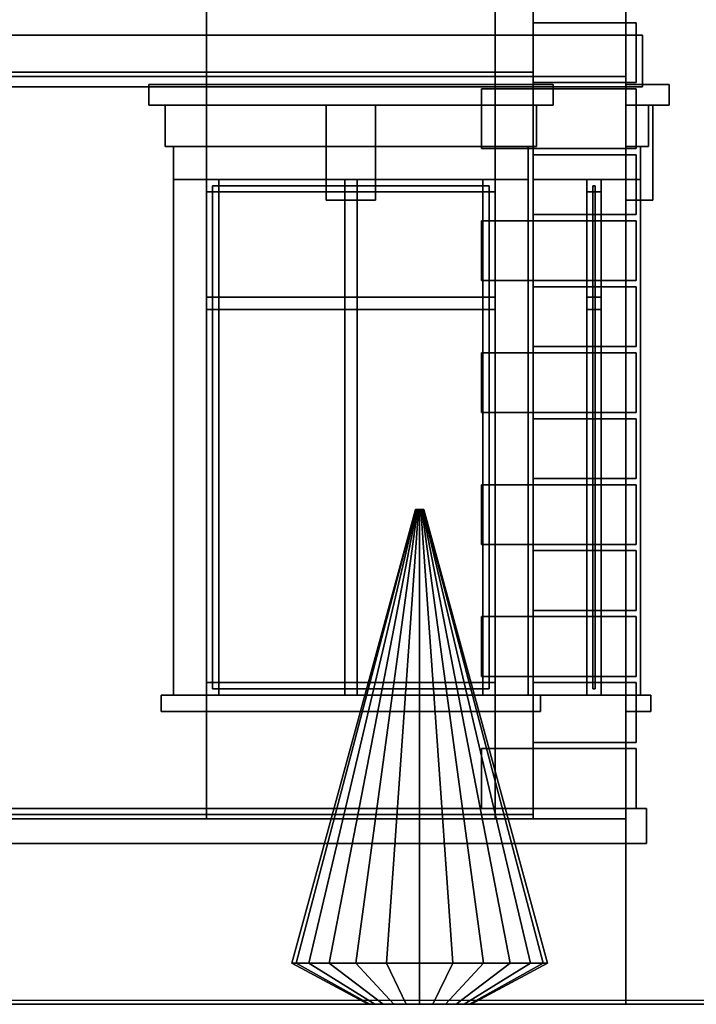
# Model space of a CAD drawing. Header units: metres. Extents: x 1.5 to 35.5, y 0 to 14.7.
# Tile 57 of 60: x 27.1 to 30.3, y 0 to 4.8. Entities that reach past the tile are written whole.
import ezdxf

# ---------------------------------------------------------------- set-up
doc = ezdxf.new("R2010")
doc.units = ezdxf.units.M
for name, color, linetype in [('FRAME', 8, 'Continuous'), ('GLASS', 5, 'Continuous'), ('GRAVEL', 8, 'Continuous'), ('GROUND', 8, 'Continuous'), ('HEDGE', 8, 'Continuous'), ('INTERIOR_FLOOR', 8, 'Continuous'), ('INTERIOR_WALL', 8, 'Continuous'), ('PLASTER', 8, 'Continuous'), ('RUSTIC', 8, 'Continuous'), ('STUCCO', 8, 'Continuous')]:
    doc.layers.add(name, color=color, linetype=linetype)

msp = doc.modelspace()

# ---------------------------------------------------------------- linework, layer by layer
at = {"layer": 'FRAME'}
for points in [[(29.3667, 3.94), (27.9667, 3.94), (27.9667, 4), (29.3667, 4)], [(28.0267, 1.5), (27.9667, 1.5), (27.9667, 4), (28.0267, 4)], [(27.9667, 3.94), (29.3667, 3.94), (29.3667, 4), (27.9667, 4)], [(27.9667, 1.5), (28.0267, 1.5), (28.0267, 4), (27.9667, 4)], [(29.3667, 3.94), (27.9667, 3.94), (27.9667, 4), (29.3667, 4)], [(28.0267, 1.5), (27.9667, 1.5), (27.9667, 4), (28.0267, 4)], [(27.9667, 3.94), (29.3667, 3.94), (29.3667, 4), (27.9667, 4)], [(27.9667, 1.5), (28.0267, 1.5), (28.0267, 4), (27.9667, 4)], [(28.6967, 1.5), (28.6367, 1.5), (28.6367, 4), (28.6967, 4)], [(28.6367, 1.5), (28.6967, 1.5), (28.6967, 4), (28.6367, 4)], [(28.6967, 1.5), (28.6367, 1.5), (28.6367, 4), (28.6967, 4)], [(28.6367, 1.5), (28.6967, 1.5), (28.6967, 4), (28.6367, 4)], [(29.3667, 1.5), (29.3067, 1.5), (29.3067, 4), (29.3667, 4)], [(29.3067, 1.5), (29.3667, 1.5), (29.3667, 4), (29.3067, 4)], [(29.3667, 1.5), (29.3067, 1.5), (29.3067, 4), (29.3667, 4)], [(29.3067, 1.5), (29.3667, 1.5), (29.3667, 4), (29.3067, 4)], [(29.88, 3.94), (29.81, 3.94), (29.81, 4), (29.88, 4)], [(29.88, 1.5), (29.81, 1.5), (29.81, 4), (29.88, 4)], [(29.81, 1.5), (29.88, 1.5), (29.88, 4), (29.81, 4)], [(29.88, 1.5), (29.81, 1.5), (29.81, 4), (29.88, 4)], [(29.81, 1.5), (29.88, 1.5), (29.88, 4), (29.81, 4)], [(29.88, 1.5), (29.81, 1.5), (29.81, 4), (29.88, 4)], [(29.81, 3.94), (29.88, 3.94), (29.88, 4), (29.81, 4)], [(29.81, 1.5), (29.88, 1.5), (29.88, 4), (29.81, 4)], [(29.88, 3.94), (29.81, 3.94), (29.81, 4), (29.88, 4)], [(29.88, 1.5), (29.81, 1.5), (29.81, 4), (29.88, 4)], [(29.81, 1.5), (29.88, 1.5), (29.88, 4), (29.81, 4)], [(29.88, 1.5), (29.81, 1.5), (29.81, 4), (29.88, 4)], [(29.81, 1.5), (29.88, 1.5), (29.88, 4), (29.81, 4)], [(29.88, 1.5), (29.81, 1.5), (29.81, 4), (29.88, 4)], [(29.81, 3.94), (29.88, 3.94), (29.88, 4), (29.81, 4)], [(29.81, 1.5), (29.88, 1.5), (29.88, 4), (29.81, 4)], [(29.88, 3.94), (29.81, 3.94), (29.81, 4), (29.88, 4)], [(29.88, 1.5), (29.81, 1.5), (29.81, 4), (29.88, 4)], [(29.81, 1.5), (29.88, 1.5), (29.88, 4), (29.81, 4)], [(29.88, 1.5), (29.81, 1.5), (29.81, 4), (29.88, 4)], [(29.81, 1.5), (29.88, 1.5), (29.88, 4), (29.81, 4)], [(29.88, 1.5), (29.81, 1.5), (29.81, 4), (29.88, 4)], [(29.81, 3.94), (29.88, 3.94), (29.88, 4), (29.81, 4)], [(29.81, 1.5), (29.88, 1.5), (29.88, 4), (29.81, 4)], [(29.88, 3.94), (29.81, 3.94), (29.81, 4), (29.88, 4)], [(29.88, 1.5), (29.81, 1.5), (29.81, 4), (29.88, 4)], [(29.81, 1.5), (29.88, 1.5), (29.88, 4), (29.81, 4)], [(29.88, 1.5), (29.81, 1.5), (29.81, 4), (29.88, 4)], [(29.81, 1.5), (29.88, 1.5), (29.88, 4), (29.81, 4)], [(29.88, 1.5), (29.81, 1.5), (29.81, 4), (29.88, 4)], [(29.81, 3.94), (29.88, 3.94), (29.88, 4), (29.81, 4)], [(29.81, 1.5), (29.88, 1.5), (29.88, 4), (29.81, 4)], [(29.3667, 3.37), (27.9667, 3.37), (27.9667, 3.43), (29.3667, 3.43)], [(27.9667, 3.37), (29.3667, 3.37), (29.3667, 3.43), (27.9667, 3.43)], [(29.3667, 3.37), (27.9667, 3.37), (27.9667, 3.43), (29.3667, 3.43)], [(27.9667, 3.37), (29.3667, 3.37), (29.3667, 3.43), (27.9667, 3.43)], [(29.88, 3.37), (29.81, 3.37), (29.81, 3.43), (29.88, 3.43)], [(29.81, 3.37), (29.88, 3.37), (29.88, 3.43), (29.81, 3.43)], [(29.88, 3.37), (29.81, 3.37), (29.81, 3.43), (29.88, 3.43)], [(29.81, 3.37), (29.88, 3.37), (29.88, 3.43), (29.81, 3.43)], [(29.88, 3.37), (29.81, 3.37), (29.81, 3.43), (29.88, 3.43)], [(29.81, 3.37), (29.88, 3.37), (29.88, 3.43), (29.81, 3.43)], [(29.88, 3.37), (29.81, 3.37), (29.81, 3.43), (29.88, 3.43)], [(29.81, 3.37), (29.88, 3.37), (29.88, 3.43), (29.81, 3.43)], [(29.3667, 1.5), (27.9667, 1.5), (27.9667, 1.56), (29.3667, 1.56)], [(27.9667, 1.5), (29.3667, 1.5), (29.3667, 1.56), (27.9667, 1.56)], [(29.3667, 1.5), (27.9667, 1.5), (27.9667, 1.56), (29.3667, 1.56)], [(27.9667, 1.5), (29.3667, 1.5), (29.3667, 1.56), (27.9667, 1.56)], [(29.88, 1.5), (29.81, 1.5), (29.81, 1.56), (29.88, 1.56)], [(29.81, 1.5), (29.88, 1.5), (29.88, 1.56), (29.81, 1.56)], [(29.88, 1.5), (29.81, 1.5), (29.81, 1.56), (29.88, 1.56)], [(29.81, 1.5), (29.88, 1.5), (29.88, 1.56), (29.81, 1.56)], [(29.88, 1.5), (29.81, 1.5), (29.81, 1.56), (29.88, 1.56)], [(29.81, 1.5), (29.88, 1.5), (29.88, 1.56), (29.81, 1.56)], [(29.88, 1.5), (29.81, 1.5), (29.81, 1.56), (29.88, 1.56)], [(29.81, 1.5), (29.88, 1.5), (29.88, 1.56), (29.81, 1.56)]]:
    msp.add_lwpolyline(points, close=True, dxfattribs=at)
at = {"layer": 'GLASS'}
for points in [[(29.3367, 1.53), (27.9967, 1.53), (27.9967, 3.97), (29.3367, 3.97)], [(27.9967, 1.53), (29.3367, 1.53), (29.3367, 3.97), (27.9967, 3.97)], [(29.3367, 1.53), (27.9967, 1.53), (27.9967, 3.97), (29.3367, 3.97)], [(27.9967, 1.53), (29.3367, 1.53), (29.3367, 3.97), (27.9967, 3.97)], [(29.851, 1.53), (29.839, 1.53), (29.839, 3.97), (29.851, 3.97)], [(29.839, 1.53), (29.851, 1.53), (29.851, 3.97), (29.839, 3.97)], [(29.851, 1.53), (29.839, 1.53), (29.839, 3.97), (29.851, 3.97)], [(29.839, 1.53), (29.851, 1.53), (29.851, 3.97), (29.839, 3.97)], [(29.851, 1.53), (29.839, 1.53), (29.839, 3.97), (29.851, 3.97)], [(29.839, 1.53), (29.851, 1.53), (29.851, 3.97), (29.839, 3.97)], [(29.851, 1.53), (29.839, 1.53), (29.839, 3.97), (29.851, 3.97)], [(29.839, 1.53), (29.851, 1.53), (29.851, 3.97), (29.839, 3.97)]]:
    msp.add_lwpolyline(points, close=True, dxfattribs=at)
at = {"layer": 'GRAVEL'}
msp.add_lwpolyline([(33, 0), (3, 0), (3, 0.02), (33, 0.02)], close=True, dxfattribs=at)
at = {"layer": 'GROUND'}
msp.add_line((1.5, 0), (34.5, 0), dxfattribs=at)
at = {"layer": 'HEDGE'}
for points in [[(28.4011, 0.2), (28.38, 0.2), (28.98, 2.4), (28.9807, 2.4)], [(28.38, 0.2), (28.4011, 0.2), (28.9807, 2.4), (28.98, 2.4)], [(28.4631, 0.2), (28.4011, 0.2), (28.9807, 2.4), (28.9827, 2.4)], [(28.4011, 0.2), (28.4631, 0.2), (28.9827, 2.4), (28.9807, 2.4)], [(28.5616, 0.2), (28.4631, 0.2), (28.9827, 2.4), (28.9859, 2.4)], [(28.4631, 0.2), (28.5616, 0.2), (28.9859, 2.4), (28.9827, 2.4)], [(28.69, 0.2), (28.5616, 0.2), (28.9859, 2.4), (28.99, 2.4)], [(28.5616, 0.2), (28.69, 0.2), (28.99, 2.4), (28.9859, 2.4)], [(28.8395, 0.2), (28.69, 0.2), (28.99, 2.4), (28.9948, 2.4)], [(28.69, 0.2), (28.8395, 0.2), (28.9948, 2.4), (28.99, 2.4)], [(29, 0.2), (28.8395, 0.2), (28.9948, 2.4), (29, 2.4)], [(28.8395, 0.2), (29, 0.2), (29, 2.4), (28.9948, 2.4)], [(29.1605, 0.2), (29, 0.2), (29, 2.4), (29.0052, 2.4)], [(29, 0.2), (29.1605, 0.2), (29.0052, 2.4), (29, 2.4)], [(29.31, 0.2), (29.1605, 0.2), (29.0052, 2.4), (29.01, 2.4)], [(29.1605, 0.2), (29.31, 0.2), (29.01, 2.4), (29.0052, 2.4)], [(29.4384, 0.2), (29.31, 0.2), (29.01, 2.4), (29.0141, 2.4)], [(29.31, 0.2), (29.4384, 0.2), (29.0141, 2.4), (29.01, 2.4)], [(29.5369, 0.2), (29.4384, 0.2), (29.0141, 2.4), (29.0173, 2.4)], [(29.4384, 0.2), (29.5369, 0.2), (29.0173, 2.4), (29.0141, 2.4)], [(29.5989, 0.2), (29.5369, 0.2), (29.0173, 2.4), (29.0193, 2.4)], [(29.5369, 0.2), (29.5989, 0.2), (29.0193, 2.4), (29.0173, 2.4)], [(29.62, 0.2), (29.5989, 0.2), (29.0193, 2.4), (29.02, 2.4)], [(29.5989, 0.2), (29.62, 0.2), (29.02, 2.4), (29.0193, 2.4)], [(28.7585, 0), (28.75, 0), (28.38, 0.2), (28.4011, 0.2)], [(28.75, 0), (28.7585, 0), (28.4011, 0.2), (28.38, 0.2)], [(28.7835, 0), (28.7585, 0), (28.4011, 0.2), (28.4631, 0.2)], [(28.7585, 0), (28.7835, 0), (28.4631, 0.2), (28.4011, 0.2)], [(28.8232, 0), (28.7835, 0), (28.4631, 0.2), (28.5616, 0.2)], [(28.7835, 0), (28.8232, 0), (28.5616, 0.2), (28.4631, 0.2)], [(28.875, 0), (28.8232, 0), (28.5616, 0.2), (28.69, 0.2)], [(28.8232, 0), (28.875, 0), (28.69, 0.2), (28.5616, 0.2)], [(28.9353, 0), (28.875, 0), (28.69, 0.2), (28.8395, 0.2)], [(28.875, 0), (28.9353, 0), (28.8395, 0.2), (28.69, 0.2)], [(29, 0), (28.9353, 0), (28.8395, 0.2), (29, 0.2)], [(28.9353, 0), (29, 0), (29, 0.2), (28.8395, 0.2)], [(29.0647, 0), (29, 0), (29, 0.2), (29.1605, 0.2)], [(29, 0), (29.0647, 0), (29.1605, 0.2), (29, 0.2)], [(29.125, 0), (29.0647, 0), (29.1605, 0.2), (29.31, 0.2)], [(29.0647, 0), (29.125, 0), (29.31, 0.2), (29.1605, 0.2)], [(29.1768, 0), (29.125, 0), (29.31, 0.2), (29.4384, 0.2)], [(29.125, 0), (29.1768, 0), (29.4384, 0.2), (29.31, 0.2)], [(29.2165, 0), (29.1768, 0), (29.4384, 0.2), (29.5369, 0.2)], [(29.1768, 0), (29.2165, 0), (29.5369, 0.2), (29.4384, 0.2)], [(29.2415, 0), (29.2165, 0), (29.5369, 0.2), (29.5989, 0.2)], [(29.2165, 0), (29.2415, 0), (29.5989, 0.2), (29.5369, 0.2)], [(29.25, 0), (29.2415, 0), (29.5989, 0.2), (29.62, 0.2)], [(29.2415, 0), (29.25, 0), (29.62, 0.2), (29.5989, 0.2)]]:
    msp.add_lwpolyline(points, close=True, dxfattribs=at)
at = {"layer": 'INTERIOR_FLOOR'}
for points in [[(29.55, 4.5), (6.45, 4.5), (6.45, 4.52), (29.55, 4.52)], [(6.45, 4.5), (29.55, 4.5), (29.55, 4.52), (6.45, 4.52)], [(29.55, 0.9), (6.45, 0.9), (6.45, 0.92), (29.55, 0.92)], [(6.45, 0.9), (29.55, 0.9), (29.55, 0.92), (6.45, 0.92)]]:
    msp.add_lwpolyline(points, close=True, dxfattribs=at)
at = {"layer": 'INTERIOR_WALL'}
for points in [[(29.55, 0.9), (6.45, 0.9), (6.45, 7.6), (29.55, 7.6)], [(6.45, 0.9), (29.55, 0.9), (29.55, 7.6), (6.45, 7.6)]]:
    msp.add_lwpolyline(points, close=True, dxfattribs=at)
at = {"layer": 'PLASTER'}
for points in [[(27.9667, 4.5), (26.7, 4.5), (26.7, 7.9), (27.9667, 7.9)], [(26.7, 4.5), (27.9667, 4.5), (27.9667, 7.9), (26.7, 7.9)], [(27.9667, 4.5), (26.7, 4.5), (26.7, 7.9), (27.9667, 7.9)], [(26.7, 4.5), (27.9667, 4.5), (27.9667, 7.9), (26.7, 7.9)], [(30, 4.5), (29.3667, 4.5), (29.3667, 7.9), (30, 7.9)], [(29.3667, 4.5), (30, 4.5), (30, 7.9), (29.3667, 7.9)], [(30, 4.5), (29.3667, 4.5), (29.3667, 7.9), (30, 7.9)], [(29.3667, 4.5), (30, 4.5), (30, 7.9), (29.3667, 7.9)], [(30, 4.5), (29.55, 4.5), (29.55, 7.9), (30, 7.9)], [(29.55, 4.5), (30, 4.5), (30, 7.9), (29.55, 7.9)], [(30, 4.5), (29.55, 4.5), (29.55, 7.9), (30, 7.9)], [(29.55, 4.5), (30, 4.5), (30, 7.9), (29.55, 7.9)], [(30, 4.5), (29.55, 4.5), (29.55, 7.9), (30, 7.9)], [(29.55, 4.5), (30, 4.5), (30, 7.9), (29.55, 7.9)], [(30, 4.5), (29.55, 4.5), (29.55, 7.9), (30, 7.9)], [(29.55, 4.5), (30, 4.5), (30, 7.9), (29.55, 7.9)], [(30, 4.5), (29.55, 4.5), (29.55, 7.9), (30, 7.9)], [(29.55, 4.5), (30, 4.5), (30, 7.9), (29.55, 7.9)], [(29.3667, 4.5), (27.9667, 4.5), (27.9667, 5.2), (29.3667, 5.2)], [(27.9667, 4.5), (29.3667, 4.5), (29.3667, 5.2), (27.9667, 5.2)], [(29.3667, 4.5), (27.9667, 4.5), (27.9667, 5.2), (29.3667, 5.2)], [(27.9667, 4.5), (29.3667, 4.5), (29.3667, 5.2), (27.9667, 5.2)], [(30, 4.5), (29.55, 4.5), (29.55, 5.2), (30, 5.2)], [(29.55, 4.5), (30, 4.5), (30, 5.2), (29.55, 5.2)], [(30, 4.5), (29.55, 4.5), (29.55, 5.2), (30, 5.2)], [(29.55, 4.5), (30, 4.5), (30, 5.2), (29.55, 5.2)], [(30, 4.5), (29.55, 4.5), (29.55, 5.2), (30, 5.2)], [(29.55, 4.5), (30, 4.5), (30, 5.2), (29.55, 5.2)], [(30, 4.5), (29.55, 4.5), (29.55, 5.2), (30, 5.2)], [(29.55, 4.5), (30, 4.5), (30, 5.2), (29.55, 5.2)], [(27.9667, 0.9), (26.7, 0.9), (26.7, 4.5), (27.9667, 4.5)], [(26.7, 0.9), (27.9667, 0.9), (27.9667, 4.5), (26.7, 4.5)], [(27.9667, 0.9), (26.7, 0.9), (26.7, 4.5), (27.9667, 4.5)], [(26.7, 0.9), (27.9667, 0.9), (27.9667, 4.5), (26.7, 4.5)], [(29.3667, 4), (27.9667, 4), (27.9667, 4.5), (29.3667, 4.5)], [(27.9667, 4), (29.3667, 4), (29.3667, 4.5), (27.9667, 4.5)], [(29.3667, 4), (27.9667, 4), (27.9667, 4.5), (29.3667, 4.5)], [(27.9667, 4), (29.3667, 4), (29.3667, 4.5), (27.9667, 4.5)], [(30, 0.9), (29.3667, 0.9), (29.3667, 4.5), (30, 4.5)], [(29.3667, 0.9), (30, 0.9), (30, 4.5), (29.3667, 4.5)], [(30, 0.9), (29.3667, 0.9), (29.3667, 4.5), (30, 4.5)], [(29.3667, 0.9), (30, 0.9), (30, 4.5), (29.3667, 4.5)], [(30, 0.9), (29.55, 0.9), (29.55, 4.5), (30, 4.5)], [(30, 4), (29.55, 4), (29.55, 4.5), (30, 4.5)], [(29.55, 0.9), (30, 0.9), (30, 4.5), (29.55, 4.5)], [(30, 0.9), (29.55, 0.9), (29.55, 4.5), (30, 4.5)], [(29.55, 4), (30, 4), (30, 4.5), (29.55, 4.5)], [(30, 4), (29.55, 4), (29.55, 4.5), (30, 4.5)], [(29.55, 0.9), (30, 0.9), (30, 4.5), (29.55, 4.5)], [(30, 0.9), (29.55, 0.9), (29.55, 4.5), (30, 4.5)], [(29.55, 4), (30, 4), (30, 4.5), (29.55, 4.5)], [(30, 4), (29.55, 4), (29.55, 4.5), (30, 4.5)], [(29.55, 0.9), (30, 0.9), (30, 4.5), (29.55, 4.5)], [(30, 0.9), (29.55, 0.9), (29.55, 4.5), (30, 4.5)], [(29.55, 4), (30, 4), (30, 4.5), (29.55, 4.5)], [(30, 4), (29.55, 4), (29.55, 4.5), (30, 4.5)], [(29.55, 0.9), (30, 0.9), (30, 4.5), (29.55, 4.5)], [(30, 0.9), (29.55, 0.9), (29.55, 4.5), (30, 4.5)], [(29.55, 4), (30, 4), (30, 4.5), (29.55, 4.5)], [(29.55, 0.9), (30, 0.9), (30, 4.5), (29.55, 4.5)], [(29.5667, 4.16), (27.7667, 4.16), (27.7667, 4.36), (29.5667, 4.36)], [(27.7667, 4.16), (29.5667, 4.16), (29.5667, 4.36), (27.7667, 4.36)], [(29.5667, 4.16), (27.7667, 4.16), (27.7667, 4.36), (29.5667, 4.36)], [(27.7667, 4.16), (29.5667, 4.16), (29.5667, 4.36), (27.7667, 4.36)], [(30.11, 4.16), (30, 4.16), (30, 4.36), (30.11, 4.36)], [(30, 4.16), (30.11, 4.16), (30.11, 4.36), (30, 4.36)], [(30.11, 4.16), (30, 4.16), (30, 4.36), (30.11, 4.36)], [(30, 4.16), (30.11, 4.16), (30.11, 4.36), (30, 4.36)], [(30.11, 4.16), (30, 4.16), (30, 4.36), (30.11, 4.36)], [(30, 4.16), (30.11, 4.16), (30.11, 4.36), (30, 4.36)], [(30.11, 4.16), (30, 4.16), (30, 4.36), (30.11, 4.36)], [(30, 4.16), (30.11, 4.16), (30.11, 4.36), (30, 4.36)], [(29.3667, 0.9), (27.9667, 0.9), (27.9667, 1.5), (29.3667, 1.5)], [(27.9667, 0.9), (29.3667, 0.9), (29.3667, 1.5), (27.9667, 1.5)], [(29.3667, 0.9), (27.9667, 0.9), (27.9667, 1.5), (29.3667, 1.5)], [(27.9667, 0.9), (29.3667, 0.9), (29.3667, 1.5), (27.9667, 1.5)], [(30, 0.9), (29.55, 0.9), (29.55, 1.5), (30, 1.5)], [(29.55, 0.9), (30, 0.9), (30, 1.5), (29.55, 1.5)], [(30, 0.9), (29.55, 0.9), (29.55, 1.5), (30, 1.5)], [(29.55, 0.9), (30, 0.9), (30, 1.5), (29.55, 1.5)], [(30, 0.9), (29.55, 0.9), (29.55, 1.5), (30, 1.5)], [(29.55, 0.9), (30, 0.9), (30, 1.5), (29.55, 1.5)], [(30, 0.9), (29.55, 0.9), (29.55, 1.5), (30, 1.5)], [(29.55, 0.9), (30, 0.9), (30, 1.5), (29.55, 1.5)]]:
    msp.add_lwpolyline(points, close=True, dxfattribs=at)
at = {"layer": 'RUSTIC'}
for points in [[(30, 0), (6, 0), (6, 0.9), (30, 0.9)], [(6, 0), (30, 0), (30, 0.9), (6, 0.9)]]:
    msp.add_lwpolyline(points, close=True, dxfattribs=at)
at = {"layer": 'STUCCO'}
for points in [[(30.05, 4.47), (29.55, 4.47), (29.55, 4.76), (30.05, 4.76)], [(29.55, 4.47), (30.05, 4.47), (30.05, 4.76), (29.55, 4.76)], [(30.05, 4.47), (29.55, 4.47), (29.55, 4.76), (30.05, 4.76)], [(29.55, 4.47), (30.05, 4.47), (30.05, 4.76), (29.55, 4.76)], [(30.05, 4.47), (30, 4.47), (30, 4.76), (30.05, 4.76)], [(30, 4.47), (30.05, 4.47), (30.05, 4.76), (30, 4.76)], [(30.05, 4.47), (30, 4.47), (30, 4.76), (30.05, 4.76)], [(30, 4.47), (30.05, 4.47), (30.05, 4.76), (30, 4.76)], [(30.08, 4.45), (5.92, 4.45), (5.92, 4.7), (30.08, 4.7)], [(5.92, 4.45), (30.08, 4.45), (30.08, 4.7), (5.92, 4.7)], [(29.6467, 4.36), (27.6867, 4.36), (27.6867, 4.46), (29.6467, 4.46)], [(27.6867, 4.36), (29.6467, 4.36), (29.6467, 4.46), (27.6867, 4.46)], [(29.6467, 4.36), (27.6867, 4.36), (27.6867, 4.46), (29.6467, 4.46)], [(27.6867, 4.36), (29.6467, 4.36), (29.6467, 4.46), (27.6867, 4.46)], [(30.21, 4.36), (30, 4.36), (30, 4.46), (30.21, 4.46)], [(30, 4.36), (30.21, 4.36), (30.21, 4.46), (30, 4.46)], [(30.21, 4.36), (30, 4.36), (30, 4.46), (30.21, 4.46)], [(30, 4.36), (30.21, 4.36), (30.21, 4.46), (30, 4.46)], [(30.21, 4.36), (30, 4.36), (30, 4.46), (30.21, 4.46)], [(30, 4.36), (30.21, 4.36), (30.21, 4.46), (30, 4.46)], [(30.21, 4.36), (30, 4.36), (30, 4.46), (30.21, 4.46)], [(30, 4.36), (30.21, 4.36), (30.21, 4.46), (30, 4.46)], [(30.05, 4.15), (29.3, 4.15), (29.3, 4.44), (30.05, 4.44)], [(29.3, 4.15), (30.05, 4.15), (30.05, 4.44), (29.3, 4.44)], [(30.05, 4.15), (29.3, 4.15), (29.3, 4.44), (30.05, 4.44)], [(29.3, 4.15), (30.05, 4.15), (30.05, 4.44), (29.3, 4.44)], [(30.05, 4.15), (30, 4.15), (30, 4.44), (30.05, 4.44)], [(30, 4.15), (30.05, 4.15), (30.05, 4.44), (30, 4.44)], [(30.05, 4.15), (30, 4.15), (30, 4.44), (30.05, 4.44)], [(30, 4.15), (30.05, 4.15), (30.05, 4.44), (30, 4.44)], [(28.7867, 3.9), (28.5467, 3.9), (28.5467, 4.36), (28.7867, 4.36)], [(28.5467, 3.9), (28.7867, 3.9), (28.7867, 4.36), (28.5467, 4.36)], [(28.7867, 3.9), (28.5467, 3.9), (28.5467, 4.36), (28.7867, 4.36)], [(28.5467, 3.9), (28.7867, 3.9), (28.7867, 4.36), (28.5467, 4.36)], [(30.13, 3.9), (30, 3.9), (30, 4.36), (30.13, 4.36)], [(30, 3.9), (30.13, 3.9), (30.13, 4.36), (30, 4.36)], [(30.13, 3.9), (30, 3.9), (30, 4.36), (30.13, 4.36)], [(30, 3.9), (30.13, 3.9), (30.13, 4.36), (30, 4.36)], [(30.13, 3.9), (30, 3.9), (30, 4.36), (30.13, 4.36)], [(30, 3.9), (30.13, 3.9), (30.13, 4.36), (30, 4.36)], [(30.13, 3.9), (30, 3.9), (30, 4.36), (30.13, 4.36)], [(30, 3.9), (30.13, 3.9), (30.13, 4.36), (30, 4.36)], [(29.5267, 4), (27.8067, 4), (27.8067, 4.16), (29.5267, 4.16)], [(27.8067, 4), (29.5267, 4), (29.5267, 4.16), (27.8067, 4.16)], [(29.5267, 4), (27.8067, 4), (27.8067, 4.16), (29.5267, 4.16)], [(27.8067, 4), (29.5267, 4), (29.5267, 4.16), (27.8067, 4.16)], [(30.07, 4), (30, 4), (30, 4.16), (30.07, 4.16)], [(30, 4), (30.07, 4), (30.07, 4.16), (30, 4.16)], [(30.07, 4), (30, 4), (30, 4.16), (30.07, 4.16)], [(30, 4), (30.07, 4), (30.07, 4.16), (30, 4.16)], [(30.07, 4), (30, 4), (30, 4.16), (30.07, 4.16)], [(30, 4), (30.07, 4), (30.07, 4.16), (30, 4.16)], [(30.07, 4), (30, 4), (30, 4.16), (30.07, 4.16)], [(30, 4), (30.07, 4), (30.07, 4.16), (30, 4.16)], [(30.05, 3.83), (29.55, 3.83), (29.55, 4.12), (30.05, 4.12)], [(29.55, 3.83), (30.05, 3.83), (30.05, 4.12), (29.55, 4.12)], [(30.05, 3.83), (29.55, 3.83), (29.55, 4.12), (30.05, 4.12)], [(29.55, 3.83), (30.05, 3.83), (30.05, 4.12), (29.55, 4.12)], [(30.05, 3.83), (30, 3.83), (30, 4.12), (30.05, 4.12)], [(30, 3.83), (30.05, 3.83), (30.05, 4.12), (30, 4.12)], [(30.05, 3.83), (30, 3.83), (30, 4.12), (30.05, 4.12)], [(30, 3.83), (30.05, 3.83), (30.05, 4.12), (30, 4.12)], [(27.9667, 1.5), (27.8067, 1.5), (27.8067, 4), (27.9667, 4)], [(27.8067, 1.5), (27.9667, 1.5), (27.9667, 4), (27.8067, 4)], [(27.9667, 1.5), (27.8067, 1.5), (27.8067, 4), (27.9667, 4)], [(27.8067, 1.5), (27.9667, 1.5), (27.9667, 4), (27.8067, 4)], [(29.5267, 1.5), (29.3667, 1.5), (29.3667, 4), (29.5267, 4)], [(29.3667, 1.5), (29.5267, 1.5), (29.5267, 4), (29.3667, 4)], [(29.5267, 1.5), (29.3667, 1.5), (29.3667, 4), (29.5267, 4)], [(29.3667, 1.5), (29.5267, 1.5), (29.5267, 4), (29.3667, 4)], [(30.07, 1.5), (30, 1.5), (30, 4), (30.07, 4)], [(30, 1.5), (30.07, 1.5), (30.07, 4), (30, 4)], [(30.07, 1.5), (30, 1.5), (30, 4), (30.07, 4)], [(30, 1.5), (30.07, 1.5), (30.07, 4), (30, 4)], [(30.07, 1.5), (30, 1.5), (30, 4), (30.07, 4)], [(30, 1.5), (30.07, 1.5), (30.07, 4), (30, 4)], [(30.07, 1.5), (30, 1.5), (30, 4), (30.07, 4)], [(30, 1.5), (30.07, 1.5), (30.07, 4), (30, 4)], [(30.07, 1.5), (30, 1.5), (30, 4), (30.07, 4)], [(30, 1.5), (30.07, 1.5), (30.07, 4), (30, 4)], [(30.07, 1.5), (30, 1.5), (30, 4), (30.07, 4)], [(30, 1.5), (30.07, 1.5), (30.07, 4), (30, 4)], [(30.07, 1.5), (30, 1.5), (30, 4), (30.07, 4)], [(30, 1.5), (30.07, 1.5), (30.07, 4), (30, 4)], [(30.07, 1.5), (30, 1.5), (30, 4), (30.07, 4)], [(30, 1.5), (30.07, 1.5), (30.07, 4), (30, 4)], [(30.05, 3.51), (29.3, 3.51), (29.3, 3.8), (30.05, 3.8)], [(29.3, 3.51), (30.05, 3.51), (30.05, 3.8), (29.3, 3.8)], [(30.05, 3.51), (29.3, 3.51), (29.3, 3.8), (30.05, 3.8)], [(29.3, 3.51), (30.05, 3.51), (30.05, 3.8), (29.3, 3.8)], [(30.05, 3.51), (30, 3.51), (30, 3.8), (30.05, 3.8)], [(30, 3.51), (30.05, 3.51), (30.05, 3.8), (30, 3.8)], [(30.05, 3.51), (30, 3.51), (30, 3.8), (30.05, 3.8)], [(30, 3.51), (30.05, 3.51), (30.05, 3.8), (30, 3.8)], [(30.05, 3.19), (29.55, 3.19), (29.55, 3.48), (30.05, 3.48)], [(29.55, 3.19), (30.05, 3.19), (30.05, 3.48), (29.55, 3.48)], [(30.05, 3.19), (29.55, 3.19), (29.55, 3.48), (30.05, 3.48)], [(29.55, 3.19), (30.05, 3.19), (30.05, 3.48), (29.55, 3.48)], [(30.05, 3.19), (30, 3.19), (30, 3.48), (30.05, 3.48)], [(30, 3.19), (30.05, 3.19), (30.05, 3.48), (30, 3.48)], [(30.05, 3.19), (30, 3.19), (30, 3.48), (30.05, 3.48)], [(30, 3.19), (30.05, 3.19), (30.05, 3.48), (30, 3.48)], [(30.05, 2.87), (29.3, 2.87), (29.3, 3.16), (30.05, 3.16)], [(29.3, 2.87), (30.05, 2.87), (30.05, 3.16), (29.3, 3.16)], [(30.05, 2.87), (29.3, 2.87), (29.3, 3.16), (30.05, 3.16)], [(29.3, 2.87), (30.05, 2.87), (30.05, 3.16), (29.3, 3.16)], [(30.05, 2.87), (30, 2.87), (30, 3.16), (30.05, 3.16)], [(30, 2.87), (30.05, 2.87), (30.05, 3.16), (30, 3.16)], [(30.05, 2.87), (30, 2.87), (30, 3.16), (30.05, 3.16)], [(30, 2.87), (30.05, 2.87), (30.05, 3.16), (30, 3.16)], [(30.05, 2.55), (29.55, 2.55), (29.55, 2.84), (30.05, 2.84)], [(29.55, 2.55), (30.05, 2.55), (30.05, 2.84), (29.55, 2.84)], [(30.05, 2.55), (29.55, 2.55), (29.55, 2.84), (30.05, 2.84)], [(29.55, 2.55), (30.05, 2.55), (30.05, 2.84), (29.55, 2.84)], [(30.05, 2.55), (30, 2.55), (30, 2.84), (30.05, 2.84)], [(30, 2.55), (30.05, 2.55), (30.05, 2.84), (30, 2.84)], [(30.05, 2.55), (30, 2.55), (30, 2.84), (30.05, 2.84)], [(30, 2.55), (30.05, 2.55), (30.05, 2.84), (30, 2.84)], [(30.05, 2.23), (29.3, 2.23), (29.3, 2.52), (30.05, 2.52)], [(29.3, 2.23), (30.05, 2.23), (30.05, 2.52), (29.3, 2.52)], [(30.05, 2.23), (29.3, 2.23), (29.3, 2.52), (30.05, 2.52)], [(29.3, 2.23), (30.05, 2.23), (30.05, 2.52), (29.3, 2.52)], [(30.05, 2.23), (30, 2.23), (30, 2.52), (30.05, 2.52)], [(30, 2.23), (30.05, 2.23), (30.05, 2.52), (30, 2.52)], [(30.05, 2.23), (30, 2.23), (30, 2.52), (30.05, 2.52)], [(30, 2.23), (30.05, 2.23), (30.05, 2.52), (30, 2.52)], [(30.05, 1.91), (29.55, 1.91), (29.55, 2.2), (30.05, 2.2)], [(29.55, 1.91), (30.05, 1.91), (30.05, 2.2), (29.55, 2.2)], [(30.05, 1.91), (29.55, 1.91), (29.55, 2.2), (30.05, 2.2)], [(29.55, 1.91), (30.05, 1.91), (30.05, 2.2), (29.55, 2.2)], [(30.05, 1.91), (30, 1.91), (30, 2.2), (30.05, 2.2)], [(30, 1.91), (30.05, 1.91), (30.05, 2.2), (30, 2.2)], [(30.05, 1.91), (30, 1.91), (30, 2.2), (30.05, 2.2)], [(30, 1.91), (30.05, 1.91), (30.05, 2.2), (30, 2.2)], [(30.05, 1.59), (29.3, 1.59), (29.3, 1.88), (30.05, 1.88)], [(29.3, 1.59), (30.05, 1.59), (30.05, 1.88), (29.3, 1.88)], [(30.05, 1.59), (29.3, 1.59), (29.3, 1.88), (30.05, 1.88)], [(29.3, 1.59), (30.05, 1.59), (30.05, 1.88), (29.3, 1.88)], [(30.05, 1.59), (30, 1.59), (30, 1.88), (30.05, 1.88)], [(30, 1.59), (30.05, 1.59), (30.05, 1.88), (30, 1.88)], [(30.05, 1.59), (30, 1.59), (30, 1.88), (30.05, 1.88)], [(30, 1.59), (30.05, 1.59), (30.05, 1.88), (30, 1.88)], [(30.05, 1.27), (29.55, 1.27), (29.55, 1.56), (30.05, 1.56)], [(29.55, 1.27), (30.05, 1.27), (30.05, 1.56), (29.55, 1.56)], [(30.05, 1.27), (29.55, 1.27), (29.55, 1.56), (30.05, 1.56)], [(29.55, 1.27), (30.05, 1.27), (30.05, 1.56), (29.55, 1.56)], [(30.05, 1.27), (30, 1.27), (30, 1.56), (30.05, 1.56)], [(30, 1.27), (30.05, 1.27), (30.05, 1.56), (30, 1.56)], [(30.05, 1.27), (30, 1.27), (30, 1.56), (30.05, 1.56)], [(30, 1.27), (30.05, 1.27), (30.05, 1.56), (30, 1.56)], [(29.5867, 1.42), (27.7467, 1.42), (27.7467, 1.5), (29.5867, 1.5)], [(27.7467, 1.42), (29.5867, 1.42), (29.5867, 1.5), (27.7467, 1.5)], [(29.5867, 1.42), (27.7467, 1.42), (27.7467, 1.5), (29.5867, 1.5)], [(27.7467, 1.42), (29.5867, 1.42), (29.5867, 1.5), (27.7467, 1.5)], [(30.12, 1.42), (30, 1.42), (30, 1.5), (30.12, 1.5)], [(30, 1.42), (30.12, 1.42), (30.12, 1.5), (30, 1.5)], [(30.12, 1.42), (30, 1.42), (30, 1.5), (30.12, 1.5)], [(30, 1.42), (30.12, 1.42), (30.12, 1.5), (30, 1.5)], [(30.12, 1.42), (30, 1.42), (30, 1.5), (30.12, 1.5)], [(30, 1.42), (30.12, 1.42), (30.12, 1.5), (30, 1.5)], [(30.12, 1.42), (30, 1.42), (30, 1.5), (30.12, 1.5)], [(30, 1.42), (30.12, 1.42), (30.12, 1.5), (30, 1.5)], [(30.05, 0.95), (29.3, 0.95), (29.3, 1.24), (30.05, 1.24)], [(29.3, 0.95), (30.05, 0.95), (30.05, 1.24), (29.3, 1.24)], [(30.05, 0.95), (29.3, 0.95), (29.3, 1.24), (30.05, 1.24)], [(29.3, 0.95), (30.05, 0.95), (30.05, 1.24), (29.3, 1.24)], [(30.05, 0.95), (30, 0.95), (30, 1.24), (30.05, 1.24)], [(30, 0.95), (30.05, 0.95), (30.05, 1.24), (30, 1.24)], [(30.05, 0.95), (30, 0.95), (30, 1.24), (30.05, 1.24)], [(30, 0.95), (30.05, 0.95), (30.05, 1.24), (30, 1.24)], [(30.1, 0.78), (5.9, 0.78), (5.9, 0.95), (30.1, 0.95)], [(5.9, 0.78), (30.1, 0.78), (30.1, 0.95), (5.9, 0.95)]]:
    msp.add_lwpolyline(points, close=True, dxfattribs=at)

doc.saveas('drawing.dxf')
